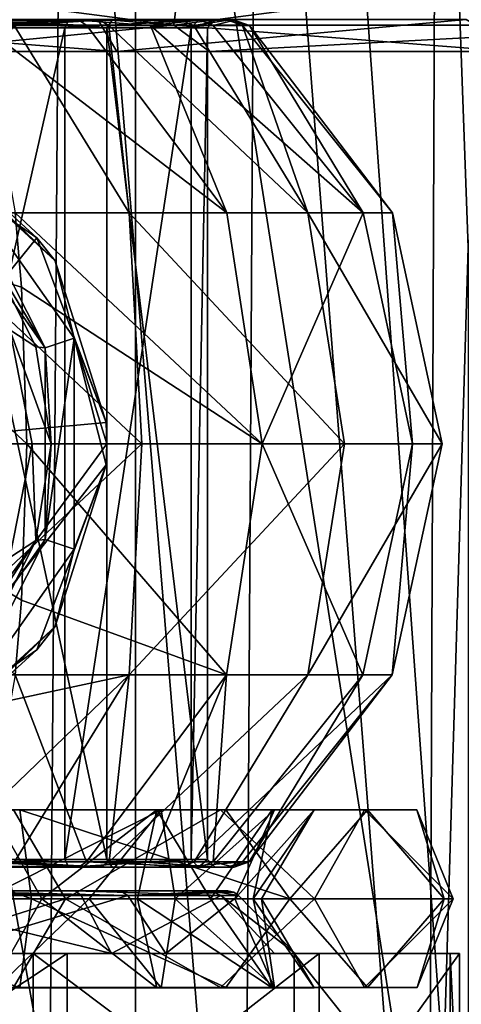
# Model space of a CAD drawing. Header units: metres. Extents: x -150 to 307, y -550 to 84.
# Tile 213 of 256: x 78 to 83.63, y 60.95 to 73.5. Entities that reach past the tile are written whole.
import ezdxf

# ---------------------------------------------------------------- set-up
doc = ezdxf.new("R2010")
doc.units = ezdxf.units.M
doc.layers.add('solid_26006363', color=7, linetype='CONTINUOUS')

msp = doc.modelspace()

# ---------------------------------------------------------------- linework, layer by layer
at = {"layer": 'solid_26006363'}
for points in [[(76.010803, 81.658478, -12.990792), (78.33535, 53.599998, -12.86979), (73.524811, 53.599998, -12.654969)], [(74.451668, 81.658501, 12.837614), (79.475189, 53.599998, 12.654969), (79.475189, 81.658501, 12.654969)], [(74.66465, 53.599998, 12.86979), (79.475189, 53.599998, 12.654969), (74.451668, 81.658501, 12.837614)], [(76.010803, 81.658478, -12.990792), (78.548332, 81.658501, -12.837614), (78.33535, 53.599998, -12.86979)], [(78.548332, 81.658501, -12.837614), (80.857704, 53.599998, -12.247872), (78.33535, 53.599998, -12.86979)], [(78.548332, 81.658501, -12.837614), (81.022125, 81.658501, -12.188126), (80.857704, 53.599998, -12.247872)], [(79.475189, 81.658501, 12.654969), (79.475189, 53.599998, 12.654969), (83.876373, 53.599998, 10.70463)], [(81.85099, 81.65847, 11.847655), (79.475189, 81.658501, 12.654969), (83.876373, 53.599998, 10.70463)], [(81.022125, 81.658501, -12.188126), (83.206192, 53.599998, -11.136741), (80.857704, 53.599998, -12.247872)], [(81.022125, 81.658501, -12.188126), (83.320259, 81.658501, -11.067251), (83.206192, 53.599998, -11.136741)], [(84.054733, 81.658501, 10.579507), (81.85099, 81.65847, 11.847655), (83.876373, 53.599998, 10.70463)], [(83.320259, 81.658501, -11.067251), (83.716927, 70.599998, -10.812769), (83.206192, 53.599998, -11.136741)], [(83.320259, 81.658501, -11.067251), (85.353035, 81.658501, -9.519655), (83.716927, 70.599998, -10.812769)], [(72.924194, 74.351135, 29.449421), (73.034569, 73.434937, 28.540379), (79.965431, 73.434937, 28.540379)], [(80.075806, 74.351135, 29.449421), (72.924194, 74.351135, 29.449421), (79.965431, 73.434937, 28.540379)], [(72.924194, 74.351135, -29.449421), (80.075806, 74.351135, -29.449421), (73.034569, 73.434937, -28.540379)], [(80.075806, 74.351135, -29.449421), (79.965431, 73.434937, -28.540379), (73.034569, 73.434937, -28.540379)], [(80.075806, 74.351135, 29.449421), (79.965431, 73.434937, 28.540379), (86.694893, 73.434937, 26.881716)], [(87.019608, 74.351135, -27.737928), (86.694893, 73.434937, -26.881716), (79.965431, 73.434937, -28.540379)], [(80.075806, 74.351135, -29.449421), (87.019608, 74.351135, -27.737928), (79.965431, 73.434937, -28.540379)], [(87.019608, 74.351135, 27.737928), (80.075806, 74.351135, 29.449421), (86.694893, 73.434937, 26.881716)], [(73.034569, 73.434937, -28.540379), (79.965431, 73.434937, -28.540379), (76.500198, 73.099998, -27.499771)], [(79.965431, 73.434937, 28.540379), (73.034569, 73.434937, 28.540379), (76.499802, 73.099998, 27.499771)], [(74.002815, 73.508347, -14.16222), (73.760582, 73.099998, -15.509891), (79.239128, 73.099998, -15.509943)], [(78.997185, 73.508347, 14.16222), (79.239418, 73.099998, 15.509891), (73.760872, 73.099998, 15.509943)], [(78.997185, 73.508347, 14.16222), (73.760872, 73.099998, 15.509943), (74.002815, 73.508347, 14.16222)], [(74.002815, 73.508347, -14.16222), (79.239128, 73.099998, -15.509943), (78.997185, 73.508347, -14.16222)], [(77.476685, 73.5, 4.154345), (78.62603, 73.5, 3.505669), (76.158714, 73.5, 4.085734)], [(76.167374, 73.400002, 3.986146), (76.158714, 73.5, 4.085734), (78.62603, 73.5, 3.505669)], [(76.167374, 73.400002, 3.986146), (78.62603, 73.5, 3.505669), (78.573898, 73.400002, 3.420372)], [(79.395416, 71.041473, -5.59167), (76.406754, 71.04303, -6.295406), (77.929565, 73.430077, -4.224825)], [(79.965431, 73.434937, 28.540379), (76.499802, 73.099998, 27.499771), (80.420158, 73.099998, 27.218933)], [(79.965431, 73.434937, -28.540379), (80.420555, 73.099998, -27.218876), (76.500198, 73.099998, -27.499771)], [(79.112099, 73.400002, -3.029348), (76.841286, 73.5, -4.085734), (76.832626, 73.400002, -3.986146)], [(76.89695, 73.5, -4.249213), (76.841286, 73.5, -4.085734), (79.177216, 73.5, -3.105134)], [(79.112099, 73.400002, -3.029348), (79.177216, 73.5, -3.105134), (76.841286, 73.5, -4.085734)], [(79.021118, 73.5, -3.443321), (76.89695, 73.5, -4.249213), (79.177216, 73.5, -3.105134)], [(76.914841, 73.430077, -4.4408), (76.89695, 73.5, -4.249213), (79.021118, 73.5, -3.443321)], [(76.914841, 73.430077, -4.4408), (79.021118, 73.5, -3.443321), (77.929565, 73.430077, -4.224825)], [(77.476685, 73.5, 4.154345), (78.752281, 73.5, 3.624999), (78.62603, 73.5, 3.505669)], [(78.853844, 73.430077, 3.788432), (78.752281, 73.5, 3.624999), (77.476685, 73.5, 4.154345)], [(77.50013, 73.481979, 4.254041), (78.853844, 73.430077, 3.788432), (77.476685, 73.5, 4.154345)], [(77.50013, 73.481979, 4.254041), (77.520752, 73.430077, 4.341759), (78.853844, 73.430077, 3.788432)], [(80.640121, 71.041473, 4.744427), (77.520752, 73.430077, 4.341759), (77.941101, 71.041473, 6.129719)], [(80.640121, 71.041473, 4.744427), (78.853844, 73.430077, 3.788432), (77.520752, 73.430077, 4.341759)], [(77.929565, 73.430077, -4.224825), (79.021118, 73.5, -3.443321), (79.134895, 73.430077, -3.598627)], [(79.395416, 71.041473, -5.59167), (77.929565, 73.430077, -4.224825), (79.134895, 73.430077, -3.598627)], [(78.573898, 73.400002, 3.420372), (78.62603, 73.5, 3.505669), (80.280327, 73.5, 1.586964)], [(78.573898, 73.400002, 3.420372), (80.280327, 73.5, 1.586964), (80.188263, 73.400002, 1.548131)], [(80.297218, 73.5, 1.947729), (80.280327, 73.5, 1.586964), (78.62603, 73.5, 3.505669)], [(78.752281, 73.5, 3.624999), (80.297218, 73.5, 1.947729), (78.62603, 73.5, 3.505669)], [(79.66861, 73.430077, 3.138906), (80.297218, 73.5, 1.947729), (78.752281, 73.5, 3.624999)], [(79.66861, 73.430077, 3.138906), (78.752281, 73.5, 3.624999), (78.853844, 73.430077, 3.788432)], [(80.640121, 71.041473, 4.744427), (79.66861, 73.430077, 3.138906), (78.853844, 73.430077, 3.788432)], [(83.690346, 73.508347, 12.454047), (79.239418, 73.099998, 15.509891), (78.997185, 73.508347, 14.16222)], [(78.997185, 73.508347, -14.16222), (79.239128, 73.099998, -15.509943), (83.690346, 73.508347, -12.454047)], [(80.057755, 73.5, -2.357013), (79.021118, 73.5, -3.443321), (79.177216, 73.5, -3.105134)], [(79.134895, 73.430077, -3.598627), (79.021118, 73.5, -3.443321), (80.057755, 73.5, -2.357013)], [(79.112099, 73.400002, -3.029348), (80.393837, 73.400002, -0.915442), (79.177216, 73.5, -3.105134)], [(79.134895, 73.430077, -3.598627), (80.057755, 73.5, -2.357013), (80.218346, 73.430077, -2.463068)], [(81.674057, 71.041473, -3.58878), (79.134895, 73.430077, -3.598627), (80.218346, 73.430077, -2.463068)], [(81.674057, 71.041473, -3.58878), (79.395416, 71.041473, -5.59167), (79.134895, 73.430077, -3.598627)], [(80.057755, 73.5, -2.357013), (79.177216, 73.5, -3.105134), (80.49118, 73.5, -0.938328)], [(80.393837, 73.400002, -0.915442), (80.49118, 73.5, -0.938328), (79.177216, 73.5, -3.105134)], [(83.690346, 73.508347, -12.454047), (79.239128, 73.099998, -15.509943), (84.39138, 73.099998, -13.630216)], [(83.690346, 73.508347, 12.454047), (84.39164, 73.099998, 13.630066), (79.239418, 73.099998, 15.509891)], [(80.46859, 73.430077, 2.035465), (80.297218, 73.5, 1.947729), (79.66861, 73.430077, 3.138906)], [(82.378128, 71.041473, 2.257839), (80.46859, 73.430077, 2.035465), (79.66861, 73.430077, 3.138906)], [(80.640121, 71.041473, 4.744427), (82.378128, 71.041473, 2.257839), (79.66861, 73.430077, 3.138906)], [(79.965431, 73.434937, -28.540379), (86.694893, 73.434937, -26.881716), (80.420555, 73.099998, -27.218876)], [(79.965431, 73.434937, 28.540379), (80.420158, 73.099998, 27.218933), (84.260406, 73.099998, 26.382088)], [(86.694893, 73.434937, 26.881716), (79.965431, 73.434937, 28.540379), (84.260406, 73.099998, 26.382088)], [(80.652634, 73.5, -0.983411), (80.057755, 73.5, -2.357013), (80.49118, 73.5, -0.938328)], [(80.218346, 73.430077, -2.463068), (80.057755, 73.5, -2.357013), (80.652634, 73.5, -0.983411)], [(80.188263, 73.400002, 1.548131), (80.280327, 73.5, 1.586964), (80.49118, 73.5, -0.938328)], [(80.188263, 73.400002, 1.548131), (80.49118, 73.5, -0.938328), (80.393837, 73.400002, -0.915442)], [(80.218346, 73.430077, -2.463068), (80.652634, 73.5, -0.983411), (80.84008, 73.430077, -1.027864)], [(81.674057, 71.041473, -3.58878), (80.218346, 73.430077, -2.463068), (80.84008, 73.430077, -1.027864)], [(80.736984, 73.5, 0.510973), (80.49118, 73.5, -0.938328), (80.280327, 73.5, 1.586964)], [(80.297218, 73.5, 1.947729), (80.736984, 73.5, 0.510973), (80.280327, 73.5, 1.586964)], [(80.46859, 73.430077, 2.035465), (80.736984, 73.5, 0.510973), (80.297218, 73.5, 1.947729)], [(86.694893, 73.434937, -26.881716), (84.260788, 73.099998, -26.381973), (80.420555, 73.099998, -27.218876)], [(80.928101, 73.430077, 0.533616), (80.736984, 73.5, 0.510973), (80.46859, 73.430077, 2.035465)], [(82.378128, 71.041473, 2.257839), (80.928101, 73.430077, 0.533616), (80.46859, 73.430077, 2.035465)], [(80.736984, 73.5, 0.510973), (80.652634, 73.5, -0.983411), (80.49118, 73.5, -0.938328)], [(80.928101, 73.430077, 0.533616), (80.652634, 73.5, -0.983411), (80.736984, 73.5, 0.510973)], [(80.84008, 73.430077, -1.027864), (80.652634, 73.5, -0.983411), (80.928101, 73.430077, 0.533616)], [(82.751678, 71.041473, -0.752847), (80.84008, 73.430077, -1.027864), (80.928101, 73.430077, 0.533616)], [(82.751678, 71.041473, -0.752847), (81.674057, 71.041473, -3.58878), (80.84008, 73.430077, -1.027864)], [(82.378128, 71.041473, 2.257839), (82.751678, 71.041473, -0.752847), (80.928101, 73.430077, 0.533616)], [(76.167374, 62.799999, 3.986146), (76.167374, 73.400002, 3.986146), (78.573898, 73.400002, 3.420372)], [(78.573898, 62.799999, 3.420372), (76.167374, 62.799999, 3.986146), (78.573898, 73.400002, 3.420372)], [(79.112099, 62.799999, -3.029348), (79.112099, 73.400002, -3.029348), (76.832626, 73.400002, -3.986146)], [(76.832626, 62.799999, -3.986146), (79.112099, 62.799999, -3.029348), (76.832626, 73.400002, -3.986146)], [(78.573898, 62.799999, 3.420372), (78.573898, 73.400002, 3.420372), (80.188263, 73.400002, 1.548131)], [(80.188263, 62.799999, 1.548131), (78.573898, 62.799999, 3.420372), (80.188263, 73.400002, 1.548131)], [(79.112099, 73.400002, -3.029348), (80.393837, 62.799999, -0.915442), (80.393837, 73.400002, -0.915442)], [(79.112099, 62.799999, -3.029348), (80.393837, 62.799999, -0.915442), (79.112099, 73.400002, -3.029348)], [(80.188263, 62.799999, 1.548131), (80.188263, 73.400002, 1.548131), (80.393837, 73.400002, -0.915442)], [(80.393837, 62.799999, -0.915442), (80.188263, 62.799999, 1.548131), (80.393837, 73.400002, -0.915442)], [(97.308792, 73.099998, 17.978857), (58.465809, 73.099998, 20.760788), (55.690937, 73.099998, 17.978542)], [(73.760872, 73.099998, 15.509943), (97.308792, 73.099998, 17.978857), (55.690937, 73.099998, 17.978542)], [(55.691208, 73.099998, -17.978857), (94.534187, 73.099998, -20.760788), (97.309067, 73.099998, -17.978542)], [(79.239128, 73.099998, -15.509943), (55.691208, 73.099998, -17.978857), (97.309067, 73.099998, -17.978542)], [(55.691208, 73.099998, -17.978857), (58.466118, 73.099998, -20.761053), (94.534187, 73.099998, -20.760788)], [(79.239128, 73.099998, -15.509943), (73.760582, 73.099998, -15.509891), (55.691208, 73.099998, -17.978857)], [(94.533882, 73.099998, 20.761053), (61.609333, 73.099998, 23.119434), (58.465809, 73.099998, 20.760788)], [(97.308792, 73.099998, 17.978857), (94.533882, 73.099998, 20.761053), (58.465809, 73.099998, 20.760788)], [(58.466118, 73.099998, -20.761053), (91.390663, 73.099998, -23.119434), (94.534187, 73.099998, -20.760788)], [(58.466118, 73.099998, -20.761053), (61.60968, 73.099998, -23.119656), (91.390663, 73.099998, -23.119434)], [(91.39032, 73.099998, 23.119656), (65.057449, 73.099998, 25.006149), (61.609333, 73.099998, 23.119434)], [(94.533882, 73.099998, 20.761053), (91.39032, 73.099998, 23.119656), (61.609333, 73.099998, 23.119434)], [(61.60968, 73.099998, -23.119656), (87.942551, 73.099998, -25.006149), (91.390663, 73.099998, -23.119434)], [(61.60968, 73.099998, -23.119656), (65.057823, 73.099998, -25.006319), (87.942551, 73.099998, -25.006149)], [(87.942177, 73.099998, 25.006319), (68.739212, 73.099998, 26.381973), (65.057449, 73.099998, 25.006149)], [(91.39032, 73.099998, 23.119656), (87.942177, 73.099998, 25.006319), (65.057449, 73.099998, 25.006149)], [(65.057823, 73.099998, -25.006319), (84.260788, 73.099998, -26.381973), (87.942551, 73.099998, -25.006149)], [(65.057823, 73.099998, -25.006319), (68.739594, 73.099998, -26.382088), (84.260788, 73.099998, -26.381973)], [(84.260406, 73.099998, 26.382088), (72.579445, 73.099998, 27.218876), (68.739212, 73.099998, 26.381973)], [(87.942177, 73.099998, 25.006319), (84.260406, 73.099998, 26.382088), (68.739212, 73.099998, 26.381973)], [(68.739594, 73.099998, -26.382088), (80.420555, 73.099998, -27.218876), (84.260788, 73.099998, -26.381973)], [(68.739594, 73.099998, -26.382088), (72.579842, 73.099998, -27.218933), (80.420555, 73.099998, -27.218876)], [(80.420158, 73.099998, 27.218933), (76.499802, 73.099998, 27.499771), (72.579445, 73.099998, 27.218876)], [(84.260406, 73.099998, 26.382088), (80.420158, 73.099998, 27.218933), (72.579445, 73.099998, 27.218876)], [(72.579842, 73.099998, -27.218933), (76.500198, 73.099998, -27.499771), (80.420555, 73.099998, -27.218876)], [(73.760872, 73.099998, 15.509943), (79.239418, 73.099998, 15.509891), (97.308792, 73.099998, 17.978857)], [(79.239128, 73.099998, -15.509943), (97.309067, 73.099998, -17.978542), (99.65992, 73.099998, -14.827819)], [(84.39138, 73.099998, -13.630216), (79.239128, 73.099998, -15.509943), (99.65992, 73.099998, -14.827819)], [(79.239418, 73.099998, 15.509891), (99.659676, 73.099998, 14.828196), (97.308792, 73.099998, 17.978857)], [(79.239418, 73.099998, 15.509891), (84.39164, 73.099998, 13.630066), (99.659676, 73.099998, 14.828196)], [(76.091911, 68.099998, -7.197636), (78.218201, 70.725761, -7.626651), (76.129822, 72.166588, -7.036387)], [(76.129822, 72.166588, -7.036387), (78.218201, 70.725761, -7.626651), (76.915764, 71.91156, -7.391323)], [(78.218201, 70.725761, -7.626651), (78.451248, 70.429535, -7.752316), (76.915764, 71.91156, -7.391323)], [(77.158234, 71.619125, -8.372867), (76.915764, 71.91156, -7.391323), (78.451248, 70.429535, -7.752316)], [(77.158234, 71.619125, -8.372867), (78.326019, 69.320763, -8.647414), (76.929291, 71.295547, -8.319042)], [(77.158234, 71.619125, -8.372867), (78.451248, 70.429535, -7.752316), (78.696404, 69.444138, -8.734491)], [(77.158234, 71.619125, -8.372867), (78.696404, 69.444138, -8.734491), (78.326019, 69.320763, -8.647414)], [(77.647804, 70.446556, -9.001596), (76.929291, 71.295547, -8.319042), (78.326019, 69.320763, -8.647414)], [(78.090584, 68.096962, 6.765541), (74.907562, 71.041473, 6.092155), (74.712578, 68.096962, 6.71622)], [(78.023552, 70.096298, 6.480438), (77.941101, 71.041473, 6.129719), (74.907562, 71.041473, 6.092155)], [(78.023552, 70.096298, 6.480438), (74.907562, 71.041473, 6.092155), (78.090584, 68.096962, 6.765541)], [(79.558136, 68.096962, -6.241019), (76.253883, 68.09697, -6.94564), (76.406754, 71.04303, -6.295406)], [(79.558136, 68.096962, -6.241019), (76.406754, 71.04303, -6.295406), (79.395416, 71.041473, -5.59167)], [(81.092751, 68.096962, 5.21624), (77.941101, 71.041473, 6.129719), (78.023552, 70.096298, 6.480438)], [(81.092751, 68.096962, 5.21624), (80.640121, 71.041473, 4.744427), (77.941101, 71.041473, 6.129719)], [(82.139595, 68.096962, -4.061708), (79.395416, 71.041473, -5.59167), (81.674057, 71.041473, -3.58878)], [(82.139595, 68.096962, -4.061708), (79.558136, 68.096962, -6.241019), (79.395416, 71.041473, -5.59167)], [(81.092751, 68.096962, 5.21624), (82.378128, 71.041473, 2.257839), (80.640121, 71.041473, 4.744427)], [(81.092751, 68.096962, 5.21624), (83.009697, 68.096962, 2.4344), (82.378128, 71.041473, 2.257839)], [(83.388481, 68.096962, -0.922661), (81.674057, 71.041473, -3.58878), (82.751678, 71.041473, -0.752847)], [(83.388481, 68.096962, -0.922661), (82.139595, 68.096962, -4.061708), (81.674057, 71.041473, -3.58878)], [(83.009697, 68.096962, 2.4344), (82.751678, 71.041473, -0.752847), (82.378128, 71.041473, 2.257839)], [(83.009697, 68.096962, 2.4344), (83.388481, 68.096962, -0.922661), (82.751678, 71.041473, -0.752847)], [(76.091911, 68.099998, -7.197636), (79.10157, 68.370811, -7.904552), (78.218201, 70.725761, -7.626651)], [(78.218201, 70.725761, -7.626651), (79.10157, 68.370811, -7.904552), (78.451248, 70.429535, -7.752316)], [(83.206192, 53.599998, -11.136741), (83.716927, 70.599998, -10.812769), (83.716927, 58.599998, -10.812769)], [(78.207069, 69.33503, -9.13308), (77.874634, 69.551956, -9.260376), (77.647804, 70.446556, -9.001596)], [(78.207069, 69.33503, -9.13308), (77.647804, 70.446556, -9.001596), (78.326019, 69.320763, -8.647414)], [(78.696404, 69.444138, -8.734491), (78.451248, 70.429535, -7.752316), (79.10157, 68.370811, -7.904552)], [(81.092751, 68.096962, 5.21624), (78.023552, 70.096298, 6.480438), (78.090584, 68.096962, 6.765541)], [(77.874634, 69.551956, -9.260376), (78.159386, 68.099884, -9.327322), (77.874542, 66.647835, -9.260356)], [(78.399849, 68.099869, -9.178403), (78.159386, 68.099884, -9.327322), (77.874634, 69.551956, -9.260376)], [(78.399849, 68.099869, -9.178403), (77.874634, 69.551956, -9.260376), (78.207069, 69.33503, -9.13308)], [(78.696404, 69.444138, -8.734491), (78.326019, 66.879234, -8.647414), (78.326019, 69.320763, -8.647414)], [(78.696404, 69.444138, -8.734491), (78.696404, 66.755859, -8.734491), (78.326019, 66.879234, -8.647414)], [(78.696404, 69.444138, -8.734491), (79.10157, 67.829193, -7.904552), (78.696404, 66.755859, -8.734491)], [(79.109642, 68.099998, -7.907092), (79.10157, 67.829193, -7.904552), (78.696404, 69.444138, -8.734491)], [(79.109642, 68.099998, -7.907092), (78.696404, 69.444138, -8.734491), (79.10157, 68.370811, -7.904552)], [(78.399849, 68.099869, -9.178403), (78.207069, 69.33503, -9.13308), (78.326019, 69.320763, -8.647414)], [(78.399849, 68.099869, -9.178403), (78.326019, 69.320763, -8.647414), (78.326019, 66.879234, -8.647414)], [(76.091911, 68.099998, -7.197636), (79.109642, 68.099998, -7.907092), (79.10157, 68.370811, -7.904552)], [(74.712578, 68.096962, 6.71622), (77.940514, 65.153023, 6.127213), (78.023552, 66.103699, 6.480438)], [(78.090584, 68.096962, 6.765541), (74.712578, 68.096962, 6.71622), (78.023552, 66.103699, 6.480438)], [(76.091911, 68.099998, -7.197636), (76.129822, 64.033417, -7.036387), (79.109642, 68.099998, -7.907092)], [(79.109642, 68.099998, -7.907092), (76.129822, 64.033417, -7.036387), (79.10157, 67.829193, -7.904552)], [(76.407356, 65.151497, -6.292852), (76.253883, 68.09697, -6.94564), (79.558136, 68.096962, -6.241019)], [(79.394485, 65.153023, -5.589256), (76.407356, 65.151497, -6.292852), (79.558136, 68.096962, -6.241019)], [(78.206985, 66.864723, -9.13306), (77.874542, 66.647835, -9.260356), (78.159386, 68.099884, -9.327322)], [(80.63839, 65.153023, 4.742525), (78.090584, 68.096962, 6.765541), (78.023552, 66.103699, 6.480438)], [(80.63839, 65.153023, 4.742525), (81.092751, 68.096962, 5.21624), (78.090584, 68.096962, 6.765541)], [(78.206985, 66.864723, -9.13306), (78.159386, 68.099884, -9.327322), (78.399849, 68.099869, -9.178403)], [(78.206985, 66.864723, -9.13306), (78.399849, 68.099869, -9.178403), (78.326019, 66.879234, -8.647414)], [(79.394485, 65.153023, -5.589256), (79.558136, 68.096962, -6.241019), (82.139595, 68.096962, -4.061708)], [(81.672073, 65.153023, -3.58713), (79.394485, 65.153023, -5.589256), (82.139595, 68.096962, -4.061708)], [(80.63839, 65.153023, 4.742525), (82.375687, 65.153023, 2.257021), (81.092751, 68.096962, 5.21624)], [(82.375687, 65.153023, 2.257021), (83.009697, 68.096962, 2.4344), (81.092751, 68.096962, 5.21624)], [(81.672073, 65.153023, -3.58713), (82.139595, 68.096962, -4.061708), (83.388481, 68.096962, -0.922661)], [(82.749138, 65.153023, -0.752373), (81.672073, 65.153023, -3.58713), (83.388481, 68.096962, -0.922661)], [(82.375687, 65.153023, 2.257021), (82.749138, 65.153023, -0.752373), (83.009697, 68.096962, 2.4344)], [(82.749138, 65.153023, -0.752373), (83.388481, 68.096962, -0.922661), (83.009697, 68.096962, 2.4344)], [(79.10157, 67.829193, -7.904552), (76.129822, 64.033417, -7.036387), (78.218246, 65.474304, -7.626667)], [(78.451248, 65.77047, -7.752316), (79.10157, 67.829193, -7.904552), (78.218246, 65.474304, -7.626667)], [(78.696404, 66.755859, -8.734491), (79.10157, 67.829193, -7.904552), (78.451248, 65.77047, -7.752316)], [(77.158234, 64.580879, -8.372867), (76.929291, 64.904457, -8.319042), (78.326019, 66.879234, -8.647414)], [(78.206985, 66.864723, -9.13306), (78.326019, 66.879234, -8.647414), (76.929291, 64.904457, -8.319042)], [(77.647652, 65.753235, -9.00156), (78.206985, 66.864723, -9.13306), (76.929291, 64.904457, -8.319042)], [(78.696404, 66.755859, -8.734491), (77.158234, 64.580879, -8.372867), (78.326019, 66.879234, -8.647414)], [(77.647652, 65.753235, -9.00156), (77.874542, 66.647835, -9.260356), (78.206985, 66.864723, -9.13306)], [(78.696404, 66.755859, -8.734491), (78.451248, 65.77047, -7.752316), (77.158234, 64.580879, -8.372867)], [(80.63839, 65.153023, 4.742525), (78.023552, 66.103699, 6.480438), (77.940514, 65.153023, 6.127213)], [(76.915764, 64.288445, -7.391323), (78.451248, 65.77047, -7.752316), (78.218246, 65.474304, -7.626667)], [(77.158234, 64.580879, -8.372867), (78.451248, 65.77047, -7.752316), (76.915764, 64.288445, -7.391323)], [(76.915764, 64.288445, -7.391323), (78.218246, 65.474304, -7.626667), (76.129822, 64.033417, -7.036387)], [(76.484795, 64.530769, -5.963459), (76.407356, 65.151497, -6.292852), (79.394485, 65.153023, -5.589256)], [(76.918159, 62.769924, -4.440489), (76.484795, 64.530769, -5.963459), (79.394485, 65.153023, -5.589256)], [(77.935455, 62.769924, -4.222828), (76.918159, 62.769924, -4.440489), (79.394485, 65.153023, -5.589256)], [(78.852142, 62.769924, 3.78949), (77.940514, 65.153023, 6.127213), (77.520752, 62.769924, 4.341759)], [(79.142166, 62.769924, -3.593295), (77.935455, 62.769924, -4.222828), (79.394485, 65.153023, -5.589256)], [(78.852142, 62.769924, 3.78949), (80.63839, 65.153023, 4.742525), (77.940514, 65.153023, 6.127213)], [(78.852142, 62.769924, 3.78949), (79.665359, 62.769924, 3.142184), (80.63839, 65.153023, 4.742525)], [(79.142166, 62.769924, -3.593295), (79.394485, 65.153023, -5.589256), (81.672073, 65.153023, -3.58713)], [(80.223442, 62.769924, -2.455362), (79.142166, 62.769924, -3.593295), (81.672073, 65.153023, -3.58713)], [(79.665359, 62.769924, 3.142184), (80.465172, 62.769924, 2.042107), (80.63839, 65.153023, 4.742525)], [(80.223442, 62.769924, -2.455362), (81.672073, 65.153023, -3.58713), (82.749138, 65.153023, -0.752373)], [(80.842102, 62.769924, -1.019283), (80.223442, 62.769924, -2.455362), (82.749138, 65.153023, -0.752373)], [(80.465172, 62.769924, 2.042107), (82.375687, 65.153023, 2.257021), (80.63839, 65.153023, 4.742525)], [(80.465172, 62.769924, 2.042107), (80.927071, 62.769924, 0.542105), (82.375687, 65.153023, 2.257021)], [(80.927071, 62.769924, 0.542105), (80.842102, 62.769924, -1.019283), (82.749138, 65.153023, -0.752373)], [(80.927071, 62.769924, 0.542105), (82.749138, 65.153023, -0.752373), (82.375687, 65.153023, 2.257021)], [(74.416809, 62.299999, 6.912939), (78.152374, 62.299999, 7.028376), (75.080833, 63.434494, 6.409773)], [(78.583191, 62.299999, -6.912939), (74.847626, 62.299999, -7.028376), (77.919167, 63.434494, -6.409773)], [(75.080833, 63.434494, 6.409773), (78.002472, 63.434494, 6.390759), (75.364273, 63.433807, 5.129588)], [(78.152374, 62.299999, 7.028376), (78.002472, 63.434494, 6.390759), (75.080833, 63.434494, 6.409773)], [(78.002472, 63.434494, 6.390759), (77.702393, 63.433807, 5.114372), (75.364273, 63.433807, 5.129588)], [(76.882515, 62.299999, -4.584068), (78.28035, 62.299999, -4.241503), (77.635727, 63.433807, -5.129588)], [(79.802361, 63.433807, 4.086192), (77.552757, 62.299999, 4.477912), (77.702393, 63.433807, 5.114372)], [(78.884987, 62.299999, 3.933427), (77.552757, 62.299999, 4.477912), (79.802361, 63.433807, 4.086192)], [(77.919167, 63.434494, -6.409773), (77.635727, 63.433807, -5.129588), (79.748901, 63.433807, -4.128826)], [(78.28035, 62.299999, -4.241503), (79.748901, 63.433807, -4.128826), (77.635727, 63.433807, -5.129588)], [(80.626526, 63.434494, 5.105978), (77.702393, 63.433807, 5.114372), (78.002472, 63.434494, 6.390759)], [(80.626526, 63.434494, 5.105978), (79.802361, 63.433807, 4.086192), (77.702393, 63.433807, 5.114372)], [(80.559723, 63.434494, -5.159252), (77.919167, 63.434494, -6.409773), (79.748901, 63.433807, -4.128826)], [(78.583191, 62.299999, -6.912939), (77.919167, 63.434494, -6.409773), (80.559723, 63.434494, -5.159252)], [(81.445183, 62.299999, 5.260565), (78.002472, 63.434494, 6.390759), (78.152374, 62.299999, 7.028376)], [(81.445183, 62.299999, 5.260565), (80.626526, 63.434494, 5.105978), (78.002472, 63.434494, 6.390759)], [(78.28035, 62.299999, -4.241503), (79.503914, 62.299999, -3.483751), (79.748901, 63.433807, -4.128826)], [(81.760567, 62.299999, -4.945185), (78.583191, 62.299999, -6.912939), (80.559723, 63.434494, -5.159252)], [(79.983749, 62.299999, 3.003911), (78.884987, 62.299999, 3.933427), (79.802361, 63.433807, 4.086192)], [(79.503914, 62.299999, -3.483751), (80.433426, 62.299999, -2.384984), (79.748901, 63.433807, -4.128826)], [(80.559723, 63.434494, -5.159252), (79.748901, 63.433807, -4.128826), (81.21859, 63.433807, -2.310299)], [(80.433426, 62.299999, -2.384984), (81.21859, 63.433807, -2.310299), (79.748901, 63.433807, -4.128826)], [(82.433273, 63.434494, 2.809895), (81.248253, 63.433807, 2.248692), (79.802361, 63.433807, 4.086192)], [(80.626526, 63.434494, 5.105978), (82.433273, 63.434494, 2.809895), (79.802361, 63.433807, 4.086192)], [(79.983749, 62.299999, 3.003911), (79.802361, 63.433807, 4.086192), (81.248253, 63.433807, 2.248692)], [(80.741501, 62.299999, 1.780351), (79.983749, 62.299999, 3.003911), (81.248253, 63.433807, 2.248692)], [(80.433426, 62.299999, -2.384984), (80.977913, 62.299999, -1.052759), (81.21859, 63.433807, -2.310299)], [(82.396202, 63.434494, -2.886878), (80.559723, 63.434494, -5.159252), (81.21859, 63.433807, -2.310299)], [(81.760567, 62.299999, -4.945185), (80.559723, 63.434494, -5.159252), (82.396202, 63.434494, -2.886878)], [(81.445183, 62.299999, 5.260565), (82.433273, 63.434494, 2.809895), (80.626526, 63.434494, 5.105978)], [(80.741501, 62.299999, 1.780351), (81.248253, 63.433807, 2.248692), (81.7537, 63.433807, -0.034189)], [(81.084068, 62.299999, 0.382518), (80.741501, 62.299999, 1.780351), (81.7537, 63.433807, -0.034189)], [(80.977913, 62.299999, -1.052759), (81.7537, 63.433807, -0.034189), (81.21859, 63.433807, -2.310299)], [(80.977913, 62.299999, -1.052759), (81.084068, 62.299999, 0.382518), (81.7537, 63.433807, -0.034189)], [(82.396202, 63.434494, -2.886878), (81.21859, 63.433807, -2.310299), (81.7537, 63.433807, -0.034189)], [(83.064857, 63.434494, -0.042722), (81.7537, 63.433807, -0.034189), (81.248253, 63.433807, 2.248692)], [(82.433273, 63.434494, 2.809895), (83.064857, 63.434494, -0.042722), (81.248253, 63.433807, 2.248692)], [(81.445183, 62.299999, 5.260565), (83.412941, 62.299999, 2.08319), (82.433273, 63.434494, 2.809895)], [(83.064857, 63.434494, -0.042722), (82.396202, 63.434494, -2.886878), (81.7537, 63.433807, -0.034189)], [(83.528374, 62.299999, -1.652374), (81.760567, 62.299999, -4.945185), (82.396202, 63.434494, -2.886878)], [(83.528374, 62.299999, -1.652374), (82.396202, 63.434494, -2.886878), (83.064857, 63.434494, -0.042722)], [(83.412941, 62.299999, 2.08319), (83.064857, 63.434494, -0.042722), (82.433273, 63.434494, 2.809895)], [(83.412941, 62.299999, 2.08319), (83.528374, 62.299999, -1.652374), (83.064857, 63.434494, -0.042722)], [(78.573898, 62.799999, 3.420372), (78.62603, 62.700001, 3.505669), (76.158714, 62.700001, 4.085734)], [(78.573898, 62.799999, 3.420372), (76.158714, 62.700001, 4.085734), (76.167374, 62.799999, 3.986146)], [(76.832626, 62.799999, -3.986146), (76.841286, 62.700001, -4.085734), (79.177216, 62.700001, -3.105134)], [(76.832626, 62.799999, -3.986146), (79.177216, 62.700001, -3.105134), (79.112099, 62.799999, -3.029348)], [(77.935455, 62.769924, -4.222828), (79.028038, 62.700001, -3.438245), (76.900116, 62.700001, -4.248916)], [(77.50013, 62.718021, 4.254041), (78.750671, 62.700001, 3.625999), (77.520752, 62.769924, 4.341759)], [(78.852142, 62.769924, 3.78949), (77.520752, 62.769924, 4.341759), (78.750671, 62.700001, 3.625999)], [(79.142166, 62.769924, -3.593295), (79.028038, 62.700001, -3.438245), (77.935455, 62.769924, -4.222828)], [(80.188263, 62.799999, 1.548131), (78.62603, 62.700001, 3.505669), (78.573898, 62.799999, 3.420372)], [(80.188263, 62.799999, 1.548131), (80.280327, 62.700001, 1.586964), (78.62603, 62.700001, 3.505669)], [(78.852142, 62.769924, 3.78949), (78.750671, 62.700001, 3.625999), (80.293983, 62.700001, 1.954025)], [(78.852142, 62.769924, 3.78949), (80.293983, 62.700001, 1.954025), (79.665359, 62.769924, 3.142184)], [(79.142166, 62.769924, -3.593295), (80.062592, 62.700001, -2.349692), (79.028038, 62.700001, -3.438245)], [(79.112099, 62.799999, -3.029348), (79.177216, 62.700001, -3.105134), (80.49118, 62.700001, -0.938328)], [(79.112099, 62.799999, -3.029348), (80.49118, 62.700001, -0.938328), (80.393837, 62.799999, -0.915442)], [(80.223442, 62.769924, -2.455362), (80.062592, 62.700001, -2.349692), (79.142166, 62.769924, -3.593295)], [(79.665359, 62.769924, 3.142184), (80.293983, 62.700001, 1.954025), (80.465172, 62.769924, 2.042107)], [(80.842102, 62.769924, -1.019283), (80.654556, 62.700001, -0.97527), (80.062592, 62.700001, -2.349692)], [(80.842102, 62.769924, -1.019283), (80.062592, 62.700001, -2.349692), (80.223442, 62.769924, -2.455362)], [(80.393837, 62.799999, -0.915442), (80.280327, 62.700001, 1.586964), (80.188263, 62.799999, 1.548131)], [(80.393837, 62.799999, -0.915442), (80.49118, 62.700001, -0.938328), (80.280327, 62.700001, 1.586964)], [(80.465172, 62.769924, 2.042107), (80.293983, 62.700001, 1.954025), (80.736008, 62.700001, 0.519019)], [(80.465172, 62.769924, 2.042107), (80.736008, 62.700001, 0.519019), (80.927071, 62.769924, 0.542105)], [(80.927071, 62.769924, 0.542105), (80.736008, 62.700001, 0.519019), (80.654556, 62.700001, -0.97527)], [(80.927071, 62.769924, 0.542105), (80.654556, 62.700001, -0.97527), (80.842102, 62.769924, -1.019283)], [(77.476685, 62.700001, 4.154345), (76.158714, 62.700001, 4.085734), (78.62603, 62.700001, 3.505669)], [(79.028038, 62.700001, -3.438245), (79.177216, 62.700001, -3.105134), (76.841286, 62.700001, -4.085734)], [(76.900116, 62.700001, -4.248916), (79.028038, 62.700001, -3.438245), (76.841286, 62.700001, -4.085734)], [(77.50013, 62.718021, 4.254041), (77.476685, 62.700001, 4.154345), (78.750671, 62.700001, 3.625999)], [(78.750671, 62.700001, 3.625999), (77.476685, 62.700001, 4.154345), (78.62603, 62.700001, 3.505669)], [(78.750671, 62.700001, 3.625999), (78.62603, 62.700001, 3.505669), (80.280327, 62.700001, 1.586964)], [(80.293983, 62.700001, 1.954025), (78.750671, 62.700001, 3.625999), (80.280327, 62.700001, 1.586964)], [(79.028038, 62.700001, -3.438245), (80.062592, 62.700001, -2.349692), (79.177216, 62.700001, -3.105134)], [(80.062592, 62.700001, -2.349692), (80.49118, 62.700001, -0.938328), (79.177216, 62.700001, -3.105134)], [(80.062592, 62.700001, -2.349692), (80.654556, 62.700001, -0.97527), (80.49118, 62.700001, -0.938328)], [(80.736008, 62.700001, 0.519019), (80.280327, 62.700001, 1.586964), (80.49118, 62.700001, -0.938328)], [(80.736008, 62.700001, 0.519019), (80.293983, 62.700001, 1.954025), (80.280327, 62.700001, 1.586964)], [(80.654556, 62.700001, -0.97527), (80.736008, 62.700001, 0.519019), (80.49118, 62.700001, -0.938328)], [(72.3461, 62.400002, 0.976584), (73.713921, 62.400002, 3.232039), (80.6539, 62.400002, -0.976584)], [(79.286079, 62.400002, -3.232039), (72.3461, 62.400002, 0.976584), (80.6539, 62.400002, -0.976584)], [(79.286079, 62.400002, -3.232039), (72.565689, 62.400002, -1.652115), (72.3461, 62.400002, 0.976584)], [(79.286079, 62.400002, -3.232039), (76.854675, 62.400002, -4.252322), (72.565689, 62.400002, -1.652115)], [(73.713921, 62.400002, 3.232039), (80.434311, 62.400002, 1.652115), (80.6539, 62.400002, -0.976584)], [(73.713921, 62.400002, 3.232039), (76.145325, 62.400002, 4.252322), (80.434311, 62.400002, 1.652115)], [(76.145325, 62.400002, 4.252322), (76.133492, 62.341423, 4.393317), (78.785667, 62.341423, 3.769789)], [(76.145325, 62.400002, 4.252322), (78.785667, 62.341423, 3.769789), (78.712181, 62.400002, 3.648876)], [(76.145325, 62.400002, 4.252322), (78.712181, 62.400002, 3.648876), (80.434311, 62.400002, 1.652115)], [(79.378563, 62.341423, -3.33908), (76.854675, 62.400002, -4.252322), (79.286079, 62.400002, -3.232039)], [(76.866508, 62.341423, -4.393317), (76.854675, 62.400002, -4.252322), (79.378563, 62.341423, -3.33908)], [(78.712181, 62.400002, 3.648876), (78.785667, 62.341423, 3.769789), (80.564827, 62.341423, 1.706678)], [(78.712181, 62.400002, 3.648876), (80.564827, 62.341423, 1.706678), (80.434311, 62.400002, 1.652115)], [(79.378563, 62.341423, -3.33908), (79.286079, 62.400002, -3.232039), (80.6539, 62.400002, -0.976584)], [(80.728409, 62.384777, -0.9941), (79.378563, 62.341423, -3.33908), (80.6539, 62.400002, -0.976584)], [(80.728409, 62.384777, -0.9941), (80.791573, 62.341423, -1.00895), (79.378563, 62.341423, -3.33908)], [(80.434311, 62.400002, 1.652115), (80.564827, 62.341423, 1.706678), (80.791573, 62.341423, -1.00895)], [(80.728409, 62.384777, -0.9941), (80.434311, 62.400002, 1.652115), (80.791573, 62.341423, -1.00895)], [(80.728409, 62.384777, -0.9941), (80.6539, 62.400002, -0.976584), (80.434311, 62.400002, 1.652115)], [(78.002739, 61.166195, 6.391916), (78.152374, 62.299999, 7.028376), (74.416809, 62.299999, 6.912939)], [(75.080574, 61.166195, 6.410933), (78.002739, 61.166195, 6.391916), (74.416809, 62.299999, 6.912939)], [(78.583191, 62.299999, -6.912939), (74.997261, 61.166195, -6.391916), (74.847626, 62.299999, -7.028376)], [(77.919426, 61.166195, -6.410933), (74.997261, 61.166195, -6.391916), (78.583191, 62.299999, -6.912939)], [(76.133492, 62.341423, 4.393317), (76.071747, 61.599998, 5.132163), (79.170143, 61.599998, 4.403728)], [(78.785667, 62.341423, 3.769789), (76.133492, 62.341423, 4.393317), (79.170143, 61.599998, 4.403728)], [(76.866508, 62.341423, -4.393317), (79.378563, 62.341423, -3.33908), (76.928253, 61.599998, -5.132163)], [(77.635986, 61.165508, -5.130747), (78.28035, 62.299999, -4.241503), (76.882515, 62.299999, -4.584068)], [(79.378563, 62.341423, -3.33908), (79.863075, 61.599998, -3.900286), (76.928253, 61.599998, -5.132163)], [(78.884987, 62.299999, 3.933427), (77.70266, 61.165508, 5.115528), (77.552757, 62.299999, 4.477912)], [(79.749634, 61.165508, -4.129759), (78.28035, 62.299999, -4.241503), (77.635986, 61.165508, -5.130747)], [(79.803108, 61.165508, 4.087116), (77.70266, 61.165508, 5.115528), (78.884987, 62.299999, 3.933427)], [(80.560455, 61.166195, -5.160185), (77.919426, 61.166195, -6.410933), (78.583191, 62.299999, -6.912939)], [(80.627274, 61.166195, 5.106902), (78.152374, 62.299999, 7.028376), (78.002739, 61.166195, 6.391916)], [(80.627274, 61.166195, 5.106902), (81.445183, 62.299999, 5.260565), (78.152374, 62.299999, 7.028376)], [(79.749634, 61.165508, -4.129759), (79.503914, 62.299999, -3.483751), (78.28035, 62.299999, -4.241503)], [(80.560455, 61.166195, -5.160185), (78.583191, 62.299999, -6.912939), (81.760567, 62.299999, -4.945185)], [(80.564827, 62.341423, 1.706678), (78.785667, 62.341423, 3.769789), (79.170143, 61.599998, 4.403728)], [(79.803108, 61.165508, 4.087116), (78.884987, 62.299999, 3.933427), (79.983749, 62.299999, 3.003911)], [(80.564827, 62.341423, 1.706678), (79.170143, 61.599998, 4.403728), (81.248642, 61.599998, 1.993219)], [(79.378563, 62.341423, -3.33908), (80.791573, 62.341423, -1.00895), (79.863075, 61.599998, -3.900286)], [(81.21965, 61.165508, -2.310821), (80.433426, 62.299999, -2.384984), (79.503914, 62.299999, -3.483751)], [(81.21965, 61.165508, -2.310821), (79.503914, 62.299999, -3.483751), (79.749634, 61.165508, -4.129759)], [(79.803108, 61.165508, 4.087116), (79.983749, 62.299999, 3.003911), (81.249329, 61.165508, 2.2492)], [(80.791573, 62.341423, -1.00895), (81.513313, 61.599998, -1.178632), (79.863075, 61.599998, -3.900286)], [(81.249329, 61.165508, 2.2492), (79.983749, 62.299999, 3.003911), (80.741501, 62.299999, 1.780351)], [(81.21965, 61.165508, -2.310821), (80.977913, 62.299999, -1.052759), (80.433426, 62.299999, -2.384984)], [(82.397263, 61.166195, -2.8874), (80.560455, 61.166195, -5.160185), (81.760567, 62.299999, -4.945185)], [(80.564827, 62.341423, 1.706678), (81.248642, 61.599998, 1.993219), (81.513313, 61.599998, -1.178632)], [(80.791573, 62.341423, -1.00895), (80.564827, 62.341423, 1.706678), (81.513313, 61.599998, -1.178632)], [(80.627274, 61.166195, 5.106902), (82.434341, 61.166195, 2.810404), (81.445183, 62.299999, 5.260565)], [(81.249329, 61.165508, 2.2492), (80.741501, 62.299999, 1.780351), (81.084068, 62.299999, 0.382518)], [(81.75489, 61.165508, -0.034197), (81.084068, 62.299999, 0.382518), (80.977913, 62.299999, -1.052759)], [(81.75489, 61.165508, -0.034197), (80.977913, 62.299999, -1.052759), (81.21965, 61.165508, -2.310821)], [(81.249329, 61.165508, 2.2492), (81.084068, 62.299999, 0.382518), (81.75489, 61.165508, -0.034197)], [(82.434341, 61.166195, 2.810404), (83.412941, 62.299999, 2.08319), (81.445183, 62.299999, 5.260565)], [(82.397263, 61.166195, -2.8874), (81.760567, 62.299999, -4.945185), (83.528374, 62.299999, -1.652374)], [(83.066048, 61.166195, -0.04273), (82.397263, 61.166195, -2.8874), (83.528374, 62.299999, -1.652374)], [(82.434341, 61.166195, 2.810404), (83.066048, 61.166195, -0.04273), (83.412941, 62.299999, 2.08319)], [(83.066048, 61.166195, -0.04273), (83.528374, 62.299999, -1.652374), (83.412941, 62.299999, 2.08319)], [(78.606506, 61.599998, -6.989407), (69.510597, 61.599998, -2.106508), (73.829857, 61.599998, -4.403728)], [(78.606506, 61.599998, -6.989407), (71.49987, 61.599998, -5.318633), (69.510597, 61.599998, -2.106508)], [(78.606506, 61.599998, -6.989407), (74.829315, 61.599998, -7.106252), (71.49987, 61.599998, -5.318633)], [(78.606506, 61.599998, -6.989407), (73.829857, 61.599998, -4.403728), (76.928253, 61.599998, -5.132163)], [(74.393494, 61.599998, 6.989407), (74.39373, 59.099998, 6.989536), (78.170685, 59.099998, 7.106252)], [(78.170685, 61.599998, 7.106252), (74.393494, 61.599998, 6.989407), (78.170685, 59.099998, 7.106252)], [(81.50013, 61.599998, 5.318633), (74.393494, 61.599998, 6.989407), (78.170685, 61.599998, 7.106252)], [(83.489403, 61.599998, 2.106508), (74.393494, 61.599998, 6.989407), (81.50013, 61.599998, 5.318633)], [(79.170143, 61.599998, 4.403728), (74.393494, 61.599998, 6.989407), (83.489403, 61.599998, 2.106508)], [(79.170143, 61.599998, 4.403728), (76.071747, 61.599998, 5.132163), (74.393494, 61.599998, 6.989407)], [(74.829315, 59.099998, -7.106252), (74.829315, 61.599998, -7.106252), (78.606506, 61.599998, -6.989407)], [(74.829315, 59.099998, -7.106252), (78.606506, 61.599998, -6.989407), (78.60627, 59.099998, -6.989536)], [(81.818634, 61.599998, -5.000133), (76.928253, 61.599998, -5.132163), (79.863075, 61.599998, -3.900286)], [(81.818634, 61.599998, -5.000133), (78.606506, 61.599998, -6.989407), (76.928253, 61.599998, -5.132163)], [(78.170685, 61.599998, 7.106252), (78.170685, 59.099998, 7.106252), (81.499977, 59.099998, 5.318854)], [(81.50013, 61.599998, 5.318633), (78.170685, 61.599998, 7.106252), (81.499977, 59.099998, 5.318854)], [(78.60627, 59.099998, -6.989536), (78.606506, 61.599998, -6.989407), (81.818634, 61.599998, -5.000133)], [(78.60627, 59.099998, -6.989536), (81.818634, 61.599998, -5.000133), (81.818855, 59.099998, -4.999979)], [(81.248642, 61.599998, 1.993219), (79.170143, 61.599998, 4.403728), (83.489403, 61.599998, 2.106508)], [(81.818634, 61.599998, -5.000133), (79.863075, 61.599998, -3.900286), (81.513313, 61.599998, -1.178632)], [(81.248642, 61.599998, 1.993219), (83.489403, 61.599998, 2.106508), (83.606255, 61.599998, -1.670682)], [(81.248642, 61.599998, 1.993219), (83.606255, 61.599998, -1.670682), (81.513313, 61.599998, -1.178632)], [(81.50013, 61.599998, 5.318633), (81.499977, 59.099998, 5.318854), (83.489532, 59.099998, 2.106273)], [(83.489403, 61.599998, 2.106508), (81.50013, 61.599998, 5.318633), (83.489532, 59.099998, 2.106273)], [(81.818634, 61.599998, -5.000133), (81.513313, 61.599998, -1.178632), (83.606255, 61.599998, -1.670682)], [(81.818855, 59.099998, -4.999979), (81.818634, 61.599998, -5.000133), (83.606255, 61.599998, -1.670682)], [(81.818855, 59.099998, -4.999979), (83.606255, 61.599998, -1.670682), (83.606255, 59.099998, -1.670682)], [(83.489403, 61.599998, 2.106508), (83.489532, 59.099998, 2.106273), (83.606255, 59.099998, -1.670682)], [(83.606255, 61.599998, -1.670682), (83.489403, 61.599998, 2.106508), (83.606255, 59.099998, -1.670682)], [(77.70266, 61.165508, 5.115528), (78.002739, 61.166195, 6.391916), (75.080574, 61.166195, 6.410933)], [(77.635986, 61.165508, -5.130747), (77.919426, 61.166195, -6.410933), (80.560455, 61.166195, -5.160185)], [(79.749634, 61.165508, -4.129759), (77.635986, 61.165508, -5.130747), (80.560455, 61.166195, -5.160185)], [(79.803108, 61.165508, 4.087116), (78.002739, 61.166195, 6.391916), (77.70266, 61.165508, 5.115528)], [(79.803108, 61.165508, 4.087116), (80.627274, 61.166195, 5.106902), (78.002739, 61.166195, 6.391916)], [(79.749634, 61.165508, -4.129759), (80.560455, 61.166195, -5.160185), (82.397263, 61.166195, -2.8874)], [(81.21965, 61.165508, -2.310821), (79.749634, 61.165508, -4.129759), (82.397263, 61.166195, -2.8874)], [(79.803108, 61.165508, 4.087116), (81.249329, 61.165508, 2.2492), (80.627274, 61.166195, 5.106902)], [(81.249329, 61.165508, 2.2492), (82.434341, 61.166195, 2.810404), (80.627274, 61.166195, 5.106902)], [(81.21965, 61.165508, -2.310821), (82.397263, 61.166195, -2.8874), (83.066048, 61.166195, -0.04273)], [(81.75489, 61.165508, -0.034197), (81.21965, 61.165508, -2.310821), (83.066048, 61.166195, -0.04273)], [(81.249329, 61.165508, 2.2492), (81.75489, 61.165508, -0.034197), (82.434341, 61.166195, 2.810404)], [(81.75489, 61.165508, -0.034197), (83.066048, 61.166195, -0.04273), (82.434341, 61.166195, 2.810404)]]:
    msp.add_3dface(points, dxfattribs=at)

doc.saveas('drawing.dxf')
